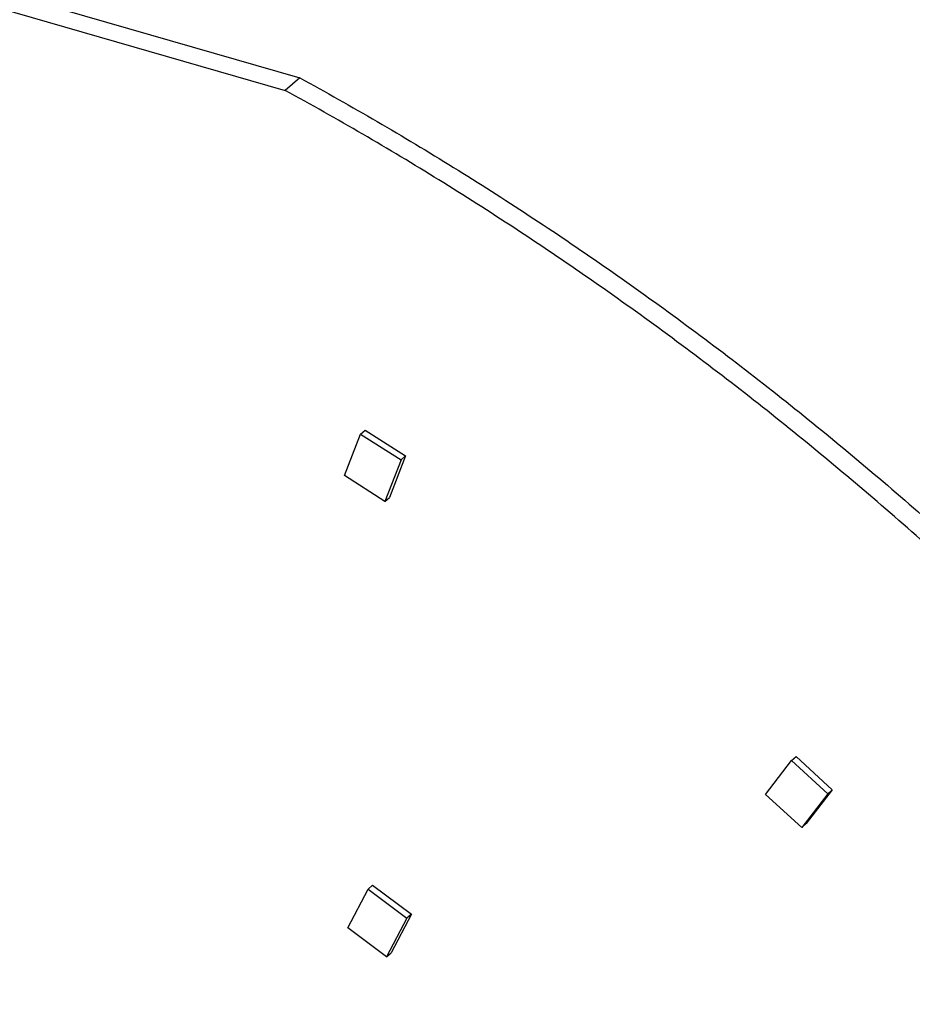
# Model space of a CAD drawing. Header units: millimetres. Extents: x 0 to 210, y 0 to 297.
# Tile 28 of 30: x 128.44 to 135.67, y 242.53 to 250.5. Entities that reach past the tile are written whole.
import ezdxf

# ---------------------------------------------------------------- set-up
doc = ezdxf.new("R2010")
doc.units = ezdxf.units.MM
doc.header["$LTSCALE"] = 19.36
doc.layers.get('0').update_dxf_attribs({"linetype": 'CONTINUOUS'})

msp = doc.modelspace()

# ---------------------------------------------------------------- linework, layer by layer
at = {"color": 7, "linetype": 'Continuous'}
for p, q in [((120.9648, 252.84544), (130.70635, 250.0333)), ((120.84694, 252.74337), (130.58849, 249.93123)), ((130.70635, 250.0333), (130.58849, 249.93123)), ((131.19923, 247.14627), (131.23637, 247.17844)), ((131.23637, 247.17844), (131.56336, 246.96967)), ((131.06851, 246.81032), (131.19923, 247.14627)), ((131.19923, 247.14627), (131.52621, 246.9375)), ((131.52621, 246.9375), (131.3955, 246.60155)), ((131.56336, 246.96967), (131.43264, 246.63371)), ((131.56336, 246.96967), (131.52621, 246.9375)), ((131.3955, 246.60155), (131.06851, 246.81032)), ((131.3955, 246.60155), (131.43264, 246.63371)), ((134.47902, 244.22667), (134.68965, 244.50108)), ((134.68965, 244.50108), (134.7268, 244.53325)), ((134.68965, 244.50108), (134.98297, 244.23211)), ((134.7268, 244.53325), (135.02011, 244.26427)), ((134.77234, 243.95769), (134.47902, 244.22667)), ((134.98297, 244.23211), (134.77234, 243.95769)), ((135.02011, 244.26427), (134.80948, 243.98986)), ((135.02011, 244.26427), (134.98297, 244.23211)), ((134.77234, 243.95769), (134.80948, 243.98986)), ((131.09469, 243.14605), (131.25917, 243.45869)), ((131.25917, 243.45869), (131.29631, 243.49085)), ((131.25917, 243.45869), (131.57427, 243.22381)), ((131.29631, 243.49085), (131.61141, 243.25597)), ((131.57427, 243.22381), (131.40979, 242.91117)), ((131.61141, 243.25597), (131.44693, 242.94334)), ((131.61141, 243.25597), (131.57427, 243.22381)), ((131.40979, 242.91117), (131.09469, 243.14605)), ((131.40979, 242.91117), (131.44693, 242.94334))]:
    msp.add_line(p, q, dxfattribs=at)
for points, knots in [([(130.70635, 250.0333), (131.12766, 249.80291), (131.96239, 249.31618), (132.97437, 248.65133), (133.76828, 248.0841), (134.55378, 247.49152), (135.3188, 246.8666), (136.06147, 246.21135), (136.79075, 245.5344), (137.67189, 244.65231), (138.67593, 243.54131), (139.62316, 242.38177), (140.50939, 241.17882), (141.33071, 239.93778), (142.08348, 238.66412), (142.76438, 237.36347), (143.37037, 236.04159), (143.81214, 234.92358), (144.12536, 234.02393), (144.40951, 233.1283), (144.59359, 232.4502), (144.70254, 231.99676)], [0, 0, 0, 0, 0.0613774, 0.1234366, 0.1546931, 0.1860811, 0.2491911, 0.2808894, 0.3126619, 0.376364, 0.4401802, 0.503987, 0.5676609, 0.63108, 0.6941255, 0.7566831, 0.8186447, 0.8799097, 0.9102548, 0.9403923, 1, 1, 1, 1]), ([(144.58468, 231.89469), (144.47574, 232.34814), (144.29166, 233.02623), (144.0075, 233.92186), (143.69429, 234.82151), (143.25252, 235.93952), (142.64652, 237.2614), (141.96562, 238.56206), (141.21285, 239.83571), (140.39153, 241.07676), (139.5053, 242.2797), (138.55807, 243.43925), (137.55404, 244.55024), (136.67289, 245.43234), (135.94361, 246.10929), (135.20095, 246.76453), (134.43592, 247.38946), (133.65042, 247.98203), (132.85651, 248.54927), (131.84453, 249.21411), (131.00981, 249.70084), (130.58849, 249.93123)], [0, 0, 0, 0, 0.0596077, 0.0897452, 0.1200903, 0.1813553, 0.2433169, 0.3058745, 0.36892, 0.4323391, 0.496013, 0.5598198, 0.623636, 0.6873381, 0.7191106, 0.7508089, 0.8139189, 0.8453069, 0.8765634, 0.9386226, 1, 1, 1, 1])]:
    msp.add_open_spline(points, degree=3, knots=knots, dxfattribs=at)

doc.saveas('drawing.dxf')
